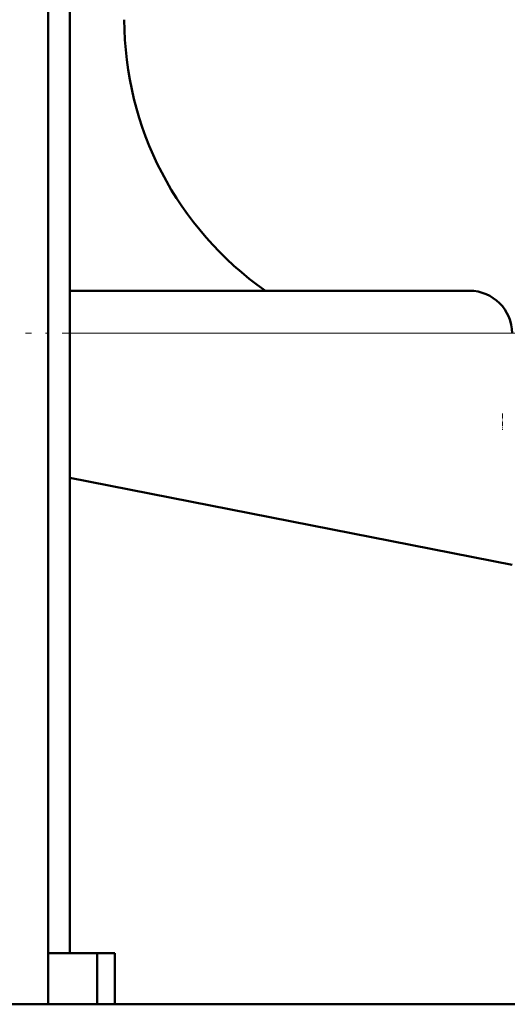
# Model space of a CAD drawing. Extents: x -1976 to 2357, y -1877 to 748.
# Tile 37 of 61: x -16 to 88, y -186 to 23. Entities that reach past the tile are written whole.
import ezdxf

# ---------------------------------------------------------------- set-up
doc = ezdxf.new("R2010")
doc.units = 0
doc.linetypes.add('DASHDOT', pattern=[18.5, 12, -3, 0.5, -3])

msp = doc.modelspace()

# ---------------------------------------------------------------- linework, layer by layer
at = {"color": 7, "lineweight": 50}
for p, q in [((-9.51, -185.78), (-9.51, 102.57)), ((-4.93, -174.93), (-4.93, 102.57)), ((-4.94, -34.82), (79.57, -34.82)), ((88.57, -92.82), (-4.94, -74.39)), ((0.8, -174.93), (-9.51, -174.93)), ((0.8, -174.93), (4.57, -174.93)), ((0.8, -185.78), (0.8, -174.93)), ((4.57, -174.93), (4.57, -185.78)), ((133.12, -185.78), (-325.43, -185.78)), ((4.56, -185.78), (115.07, -185.78))]:
    msp.add_line(p, q, dxfattribs=at)
at = {"color": 7, "linetype": 'DASHDOT', "lineweight": 18}
msp.add_line((97.92, -43.82), (-14.29, -43.82), dxfattribs=at)
at = {"color": 7, "lineweight": 18}
msp.add_line((-4.94, -43.82), (88.57, -43.82), dxfattribs=at)
at = {"color": 7, "linetype": 'DASHDOT', "lineweight": 18, "ltscale": 0.087013}
msp.add_line((86.57, -60.79), (86.57, -64.27), dxfattribs=at)
at = {"color": 7, "lineweight": 50}
for centre, radius, start, end in [((76.57, 22.52), 70, 180, 234.9993), ((79.57, -43.82), 9, 0, 90)]:
    msp.add_arc(centre, radius, start, end, dxfattribs=at)

doc.saveas('drawing.dxf')
